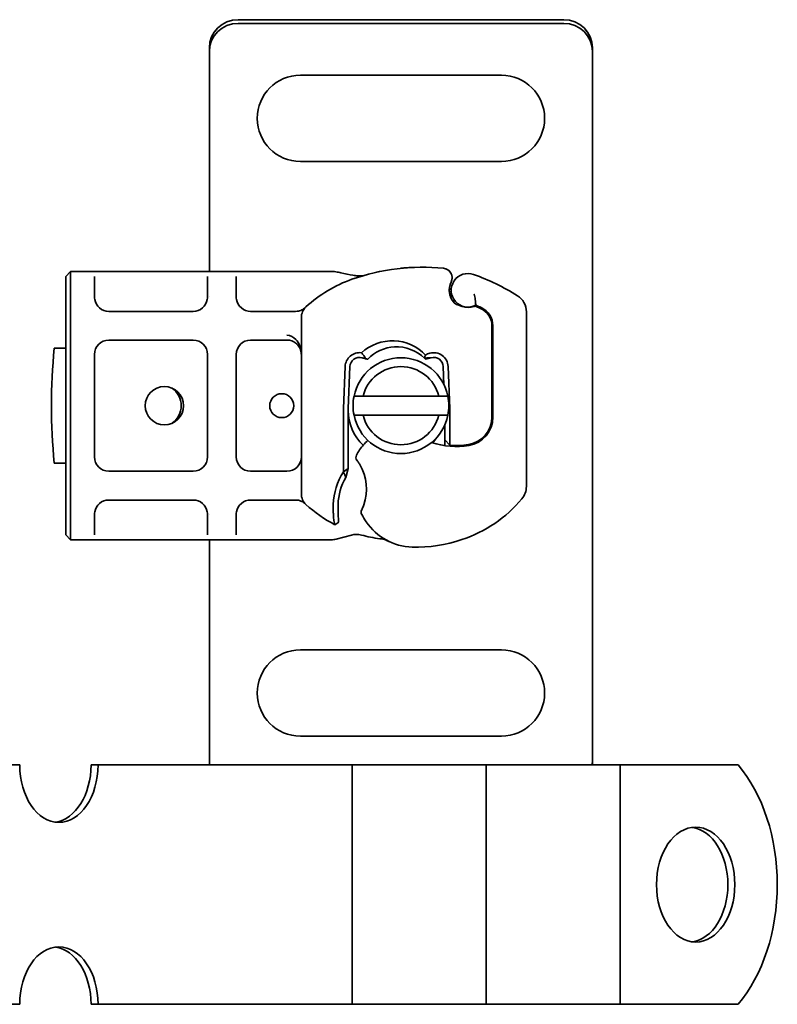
# Model space of a CAD drawing. Header units: millimetres. Extents: x -300186 to 535164, y -28581 to 763383.
# Tile 221 of 256: x 8476 to 8556, y 138659 to 138762. Entities that reach past the tile are written whole.
import ezdxf

# ---------------------------------------------------------------- set-up
doc = ezdxf.new("R2010")
doc.units = ezdxf.units.MM
doc.header["$LTSCALE"] = 10
doc.layers.add('Visible (ISO)', color=7, linetype='Continuous', lineweight=35)

msp = doc.modelspace()

# ---------------------------------------------------------------- linework, layer by layer
at = {"layer": 'Visible (ISO)'}
for p, q in [((8533.209, 138761.939, 159.59), (8499.209, 138761.939, 159.59)), ((8499.209, 138761.557, 159.59), (8533.209, 138761.557, 159.59)), ((8496.209, 138758.994, 159.59), (8496.209, 138758.613, 159.59)), ((8496.209, 138757.473, 159.59), (8496.209, 138758.613, 159.59)), ((8536.209, 138758.994, 159.59), (8536.209, 138758.613, 159.59)), ((8536.209, 138758.613, 159.59), (8536.209, 138757.473, 159.59)), ((8496.209, 138756.639, 159.59), (8496.209, 138757.473, 159.59)), ((8536.209, 138757.473, 159.59), (8536.209, 138756.639, 159.59)), ((8496.209, 138735.639, 159.59), (8496.209, 138756.639, 159.59)), ((8536.209, 138756.639, 159.59), (8536.209, 138686.639, 159.59)), ((8526.709, 138756.139, 159.59), (8505.709, 138756.139, 159.59)), ((8505.709, 138747.139, 159.59), (8526.709, 138747.139, 159.59)), ((8481.209, 138735.139, 159.59), (8481.709, 138735.639, 159.59)), ((8481.209, 138735.139, 159.59), (8481.209, 138732.639, 159.59)), ((8481.709, 138732.639, 159.59), (8481.709, 138735.639, 159.59)), ((8481.709, 138735.639, 159.59), (8483.709, 138735.639, 159.59)), ((8483.709, 138735.639, 159.59), (8485.709, 138735.639, 159.59)), ((8484.209, 138732.988, 159.59), (8484.209, 138735.139, 159.59)), ((8485.709, 138735.639, 159.59), (8494.509, 138735.639, 159.59)), ((8494.509, 138735.639, 159.59), (8496.509, 138735.639, 159.59)), ((8496.009, 138735.139, 159.59), (8496.009, 138732.988, 159.59)), ((8496.509, 138735.639, 159.59), (8498.509, 138735.639, 159.59)), ((8498.509, 138735.639, 159.59), (8500.509, 138735.639, 159.59)), ((8499.009, 138732.988, 159.59), (8499.009, 138735.139, 159.59)), ((8500.509, 138735.639, 159.59), (8508.143, 138735.639, 159.59)), ((8508.143, 138735.639, 159.59), (8509.109, 138735.639, 159.59)), ((8496.209, 138733.043, 159.59), (8496.209, 138733.044, 159.59)), ((8481.209, 138710.639, 159.59), (8481.209, 138732.639, 159.59)), ((8481.709, 138732.639, 159.59), (8481.709, 138710.639, 159.59)), ((8522.146, 138732.153, 159.59), (8522.601, 138731.998, 159.59)), ((8524.079, 138732.003, 159.59), (8524.532, 138731.798, 159.59)), ((8485.709, 138731.488, 159.59), (8494.509, 138731.488, 159.59)), ((8500.509, 138731.488, 159.59), (8504.312, 138731.488, 159.59)), ((8504.312, 138731.488, 159.59), (8505.204, 138731.488, 159.59)), ((8505.809, 138712.428, 159.59), (8505.809, 138730.85, 159.59)), ((8529.309, 138731.428, 159.59), (8529.309, 138713.203, 159.59)), ((8525.709, 138729.975, 159.59), (8525.709, 138720.439, 159.59)), ((8525.809, 138720.439, 159.59), (8525.809, 138729.975, 159.59)), ((8480.01, 138727.639, 159.59), (8481.209, 138727.639, 159.59)), ((8494.509, 138728.488, 159.59), (8485.709, 138728.488, 159.59)), ((8504.309, 138728.488, 159.59), (8500.509, 138728.488, 159.59)), ((8484.209, 138726.988, 159.59), (8484.209, 138716.29, 159.59)), ((8496.009, 138716.29, 159.59), (8496.009, 138726.988, 159.59)), ((8499.009, 138726.988, 159.59), (8499.009, 138716.29, 159.59)), ((8510.214, 138721.361, 159.59), (8510.389, 138725.735, 159.59)), ((8510.888, 138725.715, 159.59), (8510.713, 138721.341, 159.59)), ((8520.706, 138723.826, 159.59), (8520.63, 138725.715, 159.59)), ((8521.13, 138725.735, 159.59), (8521.305, 138721.361, 159.59)), ((8520.165, 138722.639, 159.59), (8512.254, 138722.639, 159.59)), ((8510.209, 138714.724, 159.59), (8510.209, 138721.139, 159.59)), ((8510.709, 138721.139, 159.59), (8510.709, 138715.072, 159.59)), ((8512.254, 138720.639, 159.59), (8520.165, 138720.639, 159.59)), ((8521.309, 138721.139, 159.59), (8521.309, 138718.574, 159.59)), ((8525.709, 138720.439, 159.59), (8525.709, 138719.671, 159.59)), ((8520.809, 138718.574, 159.59), (8520.809, 138719.679, 159.59)), ((8520.809, 138718.574, 159.59), (8520.809, 138718.539, 159.59)), ((8520.809, 138718.061, 159.59), (8520.809, 138718.539, 159.59)), ((8521.309, 138718.574, 159.59), (8521.309, 138718.506, 159.59)), ((8520.809, 138717.46, 159.59), (8520.809, 138718.061, 159.59)), ((8520.809, 138718.061, 159.59), (8521.306, 138717.502, 159.59)), ((8481.209, 138715.639, 159.59), (8480.01, 138715.639, 159.59)), ((8485.709, 138714.79, 159.59), (8494.509, 138714.79, 159.59)), ((8500.509, 138714.79, 159.59), (8504.309, 138714.79, 159.59)), ((8510.709, 138715.072, 159.59), (8510.209, 138714.724, 159.59)), ((8510.443, 138714.148, 159.59), (8510.709, 138715.072, 159.59)), ((8494.509, 138711.79, 159.59), (8485.709, 138711.79, 159.59)), ((8504.312, 138711.79, 159.59), (8500.509, 138711.79, 159.59)), ((8505.204, 138711.79, 159.59), (8504.312, 138711.79, 159.59)), ((8481.209, 138710.639, 159.59), (8481.209, 138708.139, 159.59)), ((8481.709, 138707.639, 159.59), (8481.709, 138710.639, 159.59)), ((8484.209, 138708.139, 159.59), (8484.209, 138710.29, 159.59)), ((8496.009, 138710.29, 159.59), (8496.009, 138708.139, 159.59)), ((8496.209, 138710.234, 159.59), (8496.209, 138710.234, 159.59)), ((8499.009, 138708.139, 159.59), (8499.009, 138710.29, 159.59)), ((8509.708, 138709.485, 159.59), (8509.315, 138709.21, 159.59)), ((8481.709, 138707.639, 159.59), (8481.209, 138708.139, 159.59)), ((8511.038, 138708.133, 159.59), (8509.448, 138707.707, 159.59)), ((8483.709, 138707.639, 159.59), (8481.709, 138707.639, 159.59)), ((8485.709, 138707.639, 159.59), (8483.709, 138707.639, 159.59)), ((8494.509, 138707.639, 159.59), (8485.709, 138707.639, 159.59)), ((8496.509, 138707.639, 159.59), (8494.509, 138707.639, 159.59)), ((8496.209, 138686.639, 159.59), (8496.209, 138707.639, 159.59)), ((8498.509, 138707.639, 159.59), (8496.509, 138707.639, 159.59)), ((8500.509, 138707.639, 159.59), (8498.509, 138707.639, 159.59)), ((8508.143, 138707.639, 159.59), (8500.509, 138707.639, 159.59)), ((8508.931, 138707.639, 159.59), (8508.143, 138707.639, 159.59)), ((8526.709, 138696.139, 159.59), (8505.709, 138696.139, 159.59)), ((8496.209, 138685.805, 159.59), (8496.209, 138686.639, 159.59)), ((8505.709, 138687.139, 159.59), (8526.709, 138687.139, 159.59)), ((8536.209, 138686.639, 159.59), (8536.209, 138685.805, 159.59)), ((8496.209, 138684.665, 159.59), (8496.209, 138685.805, 159.59)), ((8536.209, 138685.805, 159.59), (8536.209, 138684.665, 159.59)), ((8496.209, 138684.284, 159.59), (8496.209, 138684.665, 159.59)), ((8536.209, 138684.284, 159.59), (8536.209, 138684.665, 159.59)), ((8476.399, 138684.139, 159.59), (8472.209, 138684.139, 159.59)), ((8484.583, 138684.139, 159.59), (8483.852, 138684.139, 159.59)), ((8498.211, 138684.139, 159.59), (8484.583, 138684.139, 159.59)), ((8501.345, 138684.139, 159.59), (8498.211, 138684.139, 159.59)), ((8504.843, 138684.139, 159.59), (8501.345, 138684.139, 159.59)), ((8504.843, 138684.139, 159.59), (8511.116, 138684.139, 159.59)), ((8515.33, 138684.139, 159.59), (8511.116, 138684.139, 159.59)), ((8511.116, 138684.139, 159.59), (8511.116, 138659.139, 159.59)), ((8518.828, 138684.139, 159.59), (8515.33, 138684.139, 159.59)), ((8518.828, 138684.139, 159.59), (8525.101, 138684.139, 159.59)), ((8529.315, 138684.139, 159.59), (8525.101, 138684.139, 159.59)), ((8525.101, 138684.139, 159.59), (8525.101, 138659.139, 159.59)), ((8532.813, 138684.139, 159.59), (8529.315, 138684.139, 159.59)), ((8532.813, 138684.139, 159.59), (8539.086, 138684.139, 159.59)), ((8540.166, 138684.139, 159.59), (8539.086, 138684.139, 159.59)), ((8539.086, 138684.139, 159.59), (8539.086, 138659.139, 159.59)), ((8551.41, 138684.139, 159.59), (8540.166, 138684.139, 159.59)), ((8476.399, 138659.139, 159.59), (8472.209, 138659.139, 159.59)), ((8483.852, 138659.139, 159.59), (8484.583, 138659.139, 159.59)), ((8498.211, 138659.139, 159.59), (8484.583, 138659.139, 159.59)), ((8501.345, 138659.139, 159.59), (8498.211, 138659.139, 159.59)), ((8504.843, 138659.139, 159.59), (8501.345, 138659.139, 159.59)), ((8504.843, 138659.139, 159.59), (8511.116, 138659.139, 159.59)), ((8515.33, 138659.139, 159.59), (8511.116, 138659.139, 159.59)), ((8518.828, 138659.139, 159.59), (8515.33, 138659.139, 159.59)), ((8518.828, 138659.139, 159.59), (8525.101, 138659.139, 159.59)), ((8529.315, 138659.139, 159.59), (8525.101, 138659.139, 159.59)), ((8532.813, 138659.139, 159.59), (8529.315, 138659.139, 159.59)), ((8532.813, 138659.139, 159.59), (8539.086, 138659.139, 159.59)), ((8540.166, 138659.139, 159.59), (8539.086, 138659.139, 159.59)), ((8551.41, 138659.139, 159.59), (8540.166, 138659.139, 159.59))]:
    msp.add_line(p, q, dxfattribs=at)
for centre, radius in [((8491.509, 138721.639, 159.59), 2), ((8503.759, 138721.639, 159.59), 1.25)]:
    msp.add_circle(centre, radius, dxfattribs=at)
for centre, radius, start, end in [((8505.709, 138751.639, 159.59), 4.5, 90, 270), ((8526.709, 138751.639, 159.59), 4.5, 270, 90), ((8518.426, 138714.097, 159.59), 22, 84.17009, 109.471), ((8520.559, 138734.988, 159.59), 1, 333.94826, 84.17009), ((8515.759, 138721.639, 159.59), 14, 109.471, 132.53185), ((8523.209, 138733.692, 159.59), 1.75, 70.25294, 297.43359), ((8515.759, 138712.939, 159.59), 23.8, 58.00694, 70.25294), ((8523.209, 138733.692, 159.59), 1.95, 153.94826, 218.60121), ((8527.309, 138731.428, 159.59), 2, 0, 58.00694), ((8485.709, 138732.988, 159.59), 1.5, 190.04173, 270), ((8494.509, 138732.988, 159.59), 1.5, 270, 349.95827), ((8500.509, 138732.988, 159.59), 1.5, 190.04173, 270), ((8507.309, 138730.85, 159.59), 1.5, 132.53185, 180), ((8522.467, 138733.1, 159.59), 1, 218.60121, 251.26979), ((8523.208, 138733.789, 159.59), 1.891, 251.26979, 289.93138), ((8523.955, 138731.729, 159.59), 0.3, 65.70894, 109.93138), ((8515.759, 138712.939, 159.59), 20.9, 64.98394, 66.73176), ((8523.709, 138729.975, 159.59), 2, 0, 65.70894), ((8523.709, 138729.975, 159.59), 2.1, 0, 64.98394), ((8539.709, 138721.639, 159.59), 60, 174.26083, 185.73917), ((8485.709, 138726.988, 159.59), 1.5, 90, 180), ((8494.509, 138726.988, 159.59), 1.5, 0, 90), ((8500.509, 138726.988, 159.59), 1.5, 90, 180), ((8504.309, 138726.988, 159.59), 1.5, 51.42327, 90), ((8504.309, 138726.988, 159.59), 1.5, 47.65838, 51.42327), ((8511.887, 138725.675, 159.59), 1.5, 82.60066, 177.70756), ((8511.887, 138725.675, 159.59), 1, 74.23624, 177.70756), ((8516.209, 138721.639, 159.59), 5, 11.53696, 168.46304), ((8519.631, 138725.675, 159.59), 1.5, 2.29244, 105.29939), ((8519.631, 138725.675, 159.59), 1, 2.29244, 105.32934), ((8516.209, 138721.639, 159.59), 4.08, 14.18798, 165.81202), ((8491.01, 138721.639, 159.59), 2.25, 305.72382, 54.27618), ((8516.209, 138721.639, 159.59), 5, 168.46304, 191.53696), ((8516.209, 138721.639, 159.59), 5, 348.46304, 11.53696), ((8515.759, 138721.139, 159.59), 5.55, 177.70756, 180), ((8515.759, 138721.139, 159.59), 5.05, 177.70756, 180), ((8515.759, 138721.139, 159.59), 5.05, 180, 225.97671), ((8516.209, 138721.639, 159.59), 5, 191.53696, 348.46304), ((8516.209, 138721.639, 159.59), 4.08, 194.18798, 345.81202), ((8515.759, 138721.139, 159.59), 5.55, 0, 2.29244), ((8522.809, 138720.439, 159.59), 2.9, 279.40557, 0), ((8522.809, 138720.439, 159.59), 3, 279.40557, 0), ((8516.049, 138714.258, 159.59), 5, 138.83057, 153.73105), ((8515.673, 138714.587, 159.59), 4.5, 130.31612, 138.83057), ((8521.992, 138725.372, 159.59), 8, 251.18383, 279.40557), ((8515.759, 138721.139, 159.59), 5.05, 318.07083, 326.09325), ((8521.992, 138725.372, 159.59), 7.9, 265.01547, 279.40557), ((8512.014, 138716.249, 159.59), 0.5, 153.73105, 216.61518), ((8485.709, 138716.29, 159.59), 1.5, 180, 270), ((8494.509, 138716.29, 159.59), 1.5, 270, 0), ((8500.509, 138716.29, 159.59), 1.5, 180, 270), ((8504.309, 138716.29, 159.59), 1.5, 270, 0), ((8507.559, 138712.939, 159.59), 5.05, 341.00736, 30.50992), ((8515.696, 138711.146, 159.59), 6.55, 146.89229, 178.39139), ((8515.696, 138711.146, 159.59), 6.05, 150.24679, 178.39139), ((8507.309, 138712.428, 159.59), 1.5, 180, 227.46815), ((8527.309, 138713.203, 159.59), 2, 319.9502, 0), ((8485.709, 138710.29, 159.59), 1.5, 90, 169.95827), ((8494.509, 138710.29, 159.59), 1.5, 10.04173, 90), ((8500.509, 138710.29, 159.59), 1.5, 90, 169.95827), ((8515.759, 138721.639, 159.59), 14, 227.46815, 242.59539), ((8524.692, 138710.893, 159.59), 15.55, 178.39139, 181.65132), ((8524.692, 138710.893, 159.59), 15.05, 178.39139, 181.65132), ((8518.123, 138720.924, 159.59), 14, 288.57113, 319.9502), ((8524.692, 138710.893, 159.59), 15.05, 181.65133, 182.79855), ((8512.555, 138710.523, 159.59), 0.5, 154.18943, 208.32016), ((8520.038, 138714.555, 159.59), 9, 208.32016, 214.04085), ((8517.552, 138712.876, 159.59), 6, 214.04085, 268.39139), ((8515.759, 138721.639, 159.59), 14, 254.76688, 262.82722), ((8517.805, 138721.872, 159.59), 15, 268.39139, 288.57113), ((8505.709, 138691.639, 159.59), 4.5, 90, 270), ((8526.709, 138691.639, 159.59), 4.5, 270, 90)]:
    msp.add_arc(centre, radius, start, end, dxfattribs=at)
at = {"layer": 'Visible (ISO)', "extrusion": (0, 0, -1)}
for centre, major_axis, ratio, start_param, end_param in [((8499.209, 138758.994, 159.59), (-3, 0), 0.9816272, 0, 1.5707963), ((8499.209, 138758.613, 159.59), (-3, 0), 0.9816272, 0, 1.5707963), ((8533.209, 138758.994, 159.59), (3, 0), 0.9816272, 4.712389, 6.2831853), ((8533.209, 138758.613, 159.59), (3, 0), 0.9816272, 4.712389, 6.2831853), ((8511.12, 138734.762, 159.59), (0.078, 0.494), 0.5235045, 0.0005288, 0.0081436), ((8511.12, 138734.762, 159.59), (0.078, 0.494), 0.5235045, 0.0005288, 0.0081436), ((8512.184, 138734.691, 159.59), (-0.052, 0.497), 0.800335, 6.0474348, 6.3234718), ((8512.184, 138734.691, 159.59), (-0.052, 0.497), 0.800335, 6.2810108, 6.342326), ((8504.309, 138726.988, 159.59), (0, 2), 0.75, 0, 0.673291), ((8504.309, 138726.988, 159.59), (0, 2), 0.75, 0.673291, 1.5707963), ((8516.05, 138723.935, 159.59), (-2.806, 2.762), 0.9486785, 1.5705923, 1.5808062), ((8519.445, 138725.986, 159.59), (1.127, 0.675), 0.8654957, 4.6404634, 5.0249285), ((8499.209, 138684.665, 159.59), (-3, 0), 0.9816272, 6.1034425, 6.2831853), ((8533.209, 138684.665, 159.59), (3, 0), 0.9816272, 0, 0.1797428), ((8480.491, 138684.139, 159.59), (0, -6), 0.6819984, 4.712389, 7.8539816), ((8479.76, 138684.139, 159.59), (0, -6), 0.6819984, 4.712389, 6.1937019), ((8499.209, 138684.284, 159.59), (-3, 0), 0.9816272, 6.2339758, 6.2831853), ((8533.209, 138684.284, 159.59), (3, 0), 0.9816272, 0, 0.0492095), ((8544.599, 138671.639, 159.59), (0, -16), 0.6819984, 3.8157232, 5.6090548), ((8546.255, 138671.639, 159.59), (0, 6), 0.6819984, 0.0894834, 3.0521092), ((8480.491, 138659.139, 159.59), (0, 6), 0.6819984, 4.712389, 7.8539816), ((8479.76, 138659.139, 159.59), (0, 6), 0.6819984, 0.0894834, 1.5707963)]:
    msp.add_ellipse(centre, major_axis=major_axis, ratio=ratio, start_param=start_param, end_param=end_param, dxfattribs=at)
msp.add_ellipse((8546.986, 138671.639, 159.59), major_axis=(0, -6), ratio=0.6819984, dxfattribs=at)
at = {"layer": 'Visible (ISO)'}
for points, knots in [([(8516.147, 138735.978, 159.59), (8516.278, 138735.992, 159.59), (8516.524, 138736.015, 159.59), (8516.773, 138736.035, 159.59), (8516.89, 138736.043, 159.59)], [-0.873699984, -0.873699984, -0.873699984, -0.873699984, -0.831989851, -0.795991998, -0.795991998, -0.795991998, -0.795991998]), ([(8520.66, 138735.983, 159.59), (8520.662, 138735.983, 159.59), (8520.663, 138735.982, 159.59), (8520.923, 138735.955, 159.59), (8521.179, 138735.826, 159.59), (8521.356, 138735.591, 159.59)], [-0.000249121, -0.000249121, -0.000249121, -0.000249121, 0, 0, 0.051262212, 0.051262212, 0.051262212, 0.051262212]), ([(8511.197, 138735.256, 159.59), (8510.803, 138735.318, 159.59), (8510.368, 138735.409, 159.59), (8509.85, 138735.53, 159.59), (8509.777, 138735.548, 159.59), (8509.703, 138735.565, 159.59)], [0, 0, 0, 0, 0.14264146, 0.14264146, 0.16601152, 0.16601152, 0.16601152, 0.16601152]), ([(8512.131, 138735.188, 159.59), (8512.06, 138735.181, 159.59), (8511.966, 138735.178, 159.59), (8511.735, 138735.187, 159.59), (8511.59, 138735.201, 159.59), (8511.36, 138735.231, 159.59), (8511.281, 138735.242, 159.59), (8511.199, 138735.255, 159.59)], [0, 0, 0, 0, 0.04716283, 0.04716283, 0.10524063, 0.10524063, 0.13454168, 0.13454168, 0.13454168, 0.13454168]), ([(8512.189, 138735.194, 159.59), (8512.184, 138735.193, 159.59), (8512.18, 138735.193, 159.59), (8512.169, 138735.191, 159.59), (8512.162, 138735.191, 159.59), (8512.153, 138735.19, 159.59), (8512.15, 138735.19, 159.59), (8512.148, 138735.189, 159.59)], [0.023345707, 0.023345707, 0.023345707, 0.023345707, 0.025561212, 0.025561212, 0.029992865, 0.029992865, 0.034654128, 0.034654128, 0.034654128, 0.034654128]), ([(8513.654, 138735.573, 159.59), (8513.748, 138735.594, 159.59), (8513.852, 138735.616, 159.59), (8513.957, 138735.638, 159.59), (8513.964, 138735.639, 159.59)], [-1.16357451, -1.16357451, -1.16357451, -1.16357451, -1.126207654, -1.123496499, -1.123496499, -1.123496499, -1.123496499]), ([(8521.457, 138734.549, 159.59), (8521.408, 138734.448, 159.59), (8521.369, 138734.347, 159.59), (8521.277, 138734.035, 159.59), (8521.257, 138733.829, 159.59), (8521.266, 138733.48, 159.59), (8521.288, 138733.332, 159.59), (8521.352, 138733.089, 159.59), (8521.387, 138732.991, 159.59), (8521.503, 138732.736, 159.59), (8521.596, 138732.594, 159.59), (8521.688, 138732.478, 159.59)], [-1.75335063, -1.75335063, -1.75335063, -1.75335063, -1.69086956, -1.69086956, -1.5574964, -1.5574964, -1.44651522, -1.44651522, -1.36142111, -1.36142111, -1.20865089, -1.20865089, -1.20865089, -1.20865089]), ([(8523.843, 138733.292, 159.59), (8523.844, 138733.291, 159.59), (8523.844, 138733.289, 159.59), (8523.875, 138733.195, 159.59), (8523.899, 138733.102, 159.59), (8523.939, 138732.913, 159.59), (8523.954, 138732.819, 159.59), (8523.983, 138732.61, 159.59), (8523.994, 138732.499, 159.59), (8524.007, 138732.321, 159.59), (8524.011, 138732.253, 159.59), (8524.015, 138732.162, 159.59), (8524.015, 138732.139, 159.59), (8524.015, 138732.139, 159.59)], [-0.0004584, -0.0004584, -0.0004584, -0.0004584, 0, 0, 0.02913138, 0.02913138, 0.0589228, 0.0589228, 0.09920174, 0.09920174, 0.13620105, 0.13620105, 0.17180901, 0.17180901, 0.17180901, 0.17180901]), ([(8505.204, 138731.488, 159.59), (8505.419, 138731.488, 159.59), (8505.696, 138731.556, 159.59), (8506.025, 138731.719, 159.59), (8506.169, 138731.833, 159.59), (8506.255, 138731.918, 159.59), (8506.256, 138731.918, 159.59), (8506.257, 138731.919, 159.59)], [0, 0, 0, 0, 0.09581118, 0.14371677, 0.23952795, 0.23952795, 0.24019492, 0.24019492, 0.24019492, 0.24019492]), ([(8505.32, 138728.097, 159.59), (8505.443, 138727.983, 159.59), (8505.536, 138727.859, 159.59), (8505.711, 138727.549, 159.59), (8505.775, 138727.356, 159.59), (8505.806, 138727.101, 159.59), (8505.809, 138727.045, 159.59), (8505.809, 138726.988, 159.59)], [0, 0, 0, 0, 0.07046505, 0.07046505, 0.16599187, 0.16599187, 0.19302108, 0.19302108, 0.19302108, 0.19302108]), ([(8518.781, 138726.91, 159.59), (8517.949, 138727.825, 159.59), (8516.733, 138728.38, 159.59), (8515.5, 138728.42, 159.59), (8514.261, 138728.461, 159.59), (8513.019, 138727.986, 159.59), (8512.081, 138727.162, 159.59)], [0.15146889, 0.15146889, 0.15146889, 0.15146889, 0.52302034, 0.52302034, 0.52302034, 0.89631596, 0.89631596, 0.89631596, 0.89631596]), ([(8518.67, 138726.597, 159.59), (8517.85, 138727.404, 159.59), (8516.676, 138727.845, 159.59), (8515.535, 138727.783, 159.59), (8514.491, 138727.726, 159.59), (8513.463, 138727.253, 159.59), (8512.741, 138726.487, 159.59)], [-1.690857, -1.690857, -1.690857, -1.690857, -0.8595433, -0.8595433, -0.8595433, -0.0993036, -0.0993036, -0.0993036, -0.0993036]), ([(8512.081, 138727.162, 159.59), (8512.173, 138727.078, 159.59), (8512.256, 138726.982, 159.59), (8512.399, 138726.776, 159.59), (8512.46, 138726.663, 159.59), (8512.507, 138726.544, 159.59)], [-0.08710808, -0.08710808, -0.08710808, -0.08710808, -0.043731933, -0.043731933, -0.000056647, -0.000056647, -0.000056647, -0.000056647]), ([(8518.67, 138726.597, 159.59), (8518.684, 138726.651, 159.59), (8518.701, 138726.705, 159.59), (8518.738, 138726.809, 159.59), (8518.759, 138726.86, 159.59), (8518.781, 138726.91, 159.59)], [0.000051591, 0.000051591, 0.000051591, 0.000051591, 0.018712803, 0.018712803, 0.037300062, 0.037300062, 0.037300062, 0.037300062]), ([(8519.366, 138726.639, 159.59), (8519.256, 138726.651, 159.59), (8519.146, 138726.65, 159.59), (8518.922, 138726.626, 159.59), (8518.808, 138726.602, 159.59), (8518.698, 138726.569, 159.59)], [0, 0, 0, 0, 0.035252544, 0.035252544, 0.073381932, 0.073381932, 0.073381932, 0.073381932]), ([(8518.777, 138726.487, 159.59), (8518.875, 138726.51, 159.59), (8518.972, 138726.534, 159.59), (8519.166, 138726.584, 159.59), (8519.263, 138726.61, 159.59), (8519.359, 138726.637, 159.59)], [0.000086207, 0.000086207, 0.000086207, 0.000086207, 0.034187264, 0.034187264, 0.068336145, 0.068336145, 0.068336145, 0.068336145]), ([(8512.507, 138726.544, 159.59), (8512.546, 138726.534, 159.59), (8512.585, 138726.525, 159.59), (8512.663, 138726.506, 159.59), (8512.702, 138726.496, 159.59), (8512.741, 138726.487, 159.59)], [0.000052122, 0.000052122, 0.000052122, 0.000052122, 0.013409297, 0.013409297, 0.026714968, 0.026714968, 0.026714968, 0.026714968]), ([(8521.309, 138718.506, 159.59), (8521.309, 138718.396, 159.59), (8521.309, 138718.275, 159.59), (8521.308, 138718.115, 159.59), (8521.308, 138717.987, 159.59), (8521.308, 138717.873, 159.59), (8521.307, 138717.73, 159.59), (8521.306, 138717.638, 159.59), (8521.306, 138717.56, 159.59), (8521.306, 138717.515, 159.59), (8521.306, 138717.502, 159.59), (8521.306, 138717.502, 159.59)], [-0.73937491, -0.73937491, -0.73937491, -0.73937491, -0.70828524, -0.70828524, -0.68958817, -0.6708911, -0.6708911, -0.63379815, -0.63379815, -0.6153592, -0.59692025, -0.59692025, -0.59692025, -0.59692025]), ([(8511.91, 138715.503, 159.59), (8511.853, 138715.599, 159.59), (8511.792, 138715.695, 159.59), (8511.738, 138715.774, 159.59), (8511.703, 138715.826, 159.59), (8511.671, 138715.872, 159.59), (8511.648, 138715.903, 159.59), (8511.625, 138715.934, 159.59), (8511.613, 138715.951, 159.59), (8511.613, 138715.951, 159.59)], [0, 0, 0, 0, 0.036947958, 0.036947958, 0.036947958, 0.061579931, 0.061579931, 0.061579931, 0.086211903, 0.086211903, 0.086211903, 0.086211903]), ([(8506.257, 138711.359, 159.59), (8506.256, 138711.36, 159.59), (8506.255, 138711.36, 159.59), (8506.169, 138711.445, 159.59), (8506.025, 138711.559, 159.59), (8505.696, 138711.722, 159.59), (8505.419, 138711.79, 159.59), (8505.204, 138711.79, 159.59)], [-0.00066697, -0.00066697, -0.00066697, -0.00066697, 0, 0, 0.09581118, 0.14371677, 0.23952795, 0.23952795, 0.23952795, 0.23952795]), ([(8512.105, 138710.74, 159.59), (8512.105, 138710.74, 159.59), (8512.112, 138710.754, 159.59), (8512.123, 138710.778, 159.59), (8512.135, 138710.803, 159.59), (8512.152, 138710.839, 159.59), (8512.17, 138710.88, 159.59), (8512.22, 138710.991, 159.59), (8512.282, 138711.145, 159.59), (8512.334, 138711.295, 159.59)], [0, 0, 0, 0, 0.019723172, 0.019723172, 0.019723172, 0.039446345, 0.039446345, 0.039446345, 0.092041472, 0.092041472, 0.092041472, 0.092041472]), ([(8509.162, 138710.134, 159.59), (8509.159, 138710.185, 159.59), (8509.156, 138710.237, 159.59), (8509.152, 138710.341, 159.59), (8509.15, 138710.393, 159.59), (8509.149, 138710.445, 159.59)], [0, 0, 0, 0, 0.015805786, 0.015805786, 0.031412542, 0.031412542, 0.031412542, 0.031412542]), ([(8509.315, 138709.21, 159.59), (8509.315, 138709.21, 159.59), (8509.311, 138709.224, 159.59), (8509.294, 138709.282, 159.59), (8509.282, 138709.326, 159.59), (8509.25, 138709.458, 159.59), (8509.231, 138709.552, 159.59), (8509.192, 138709.798, 159.59), (8509.173, 138709.958, 159.59), (8509.162, 138710.134, 159.59)], [-0.85555327, -0.85555327, -0.85555327, -0.85555327, -0.81811622, -0.81811622, -0.78070634, -0.78070634, -0.7363735, -0.7363735, -0.68381038, -0.68381038, -0.68381038, -0.68381038]), ([(8509.66, 138710.158, 159.59), (8509.664, 138710.072, 159.59), (8509.669, 138709.985, 159.59), (8509.682, 138709.787, 159.59), (8509.689, 138709.712, 159.59), (8509.697, 138709.604, 159.59), (8509.701, 138709.561, 159.59), (8509.705, 138709.519, 159.59), (8509.706, 138709.506, 159.59), (8509.708, 138709.489, 159.59), (8509.708, 138709.485, 159.59), (8509.708, 138709.485, 159.59)], [-0.052369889, -0.052369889, -0.052369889, -0.052369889, -0.045400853, -0.045400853, -0.035553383, -0.035553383, -0.019250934, -0.019250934, -0.009298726, -0.009298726, 0, 0, 0, 0]), ([(8512.081, 138708.131, 159.59), (8512.079, 138708.131, 159.59), (8512.078, 138708.132, 159.59), (8511.75, 138708.22, 159.59), (8511.398, 138708.23, 159.59), (8511.038, 138708.133, 159.59)], [-0.00066404, -0.00066404, -0.00066404, -0.00066404, 0, 0, 0.17719751, 0.17719751, 0.17719751, 0.17719751]), ([(8514.942, 138707.473, 159.59), (8514.897, 138707.495, 159.59), (8514.855, 138707.514, 159.59), (8514.814, 138707.531, 159.59), (8514.774, 138707.548, 159.59), (8514.736, 138707.564, 159.59), (8514.698, 138707.578, 159.59), (8514.659, 138707.593, 159.59), (8514.622, 138707.606, 159.59), (8514.582, 138707.619, 159.59), (8514.504, 138707.645, 159.59), (8514.42, 138707.67, 159.59), (8514.325, 138707.692, 159.59), (8514.23, 138707.714, 159.59), (8514.125, 138707.734, 159.59), (8514.011, 138707.749, 159.59)], [0, 0, 0, 0, 0.1428571, 0.1428571, 0.1428571, 0.2857143, 0.2857143, 0.2857143, 0.4285714, 0.4285714, 0.4285714, 0.7142857, 0.7142857, 0.7142857, 1, 1, 1, 1])]:
    msp.add_open_spline(points, degree=3, knots=knots, dxfattribs=at)
for points in [[(8509.417, 138735.619, 159.59), (8509.315, 138735.632, 159.59), (8509.212, 138735.639, 159.59), (8509.109, 138735.639, 159.59)], [(8509.703, 138735.565, 159.59), (8509.609, 138735.588, 159.59), (8509.513, 138735.606, 159.59), (8509.417, 138735.619, 159.59)], [(8521.356, 138735.591, 159.59), (8521.486, 138735.419, 159.59), (8521.605, 138735.041, 159.59), (8521.532, 138734.701, 159.59), (8521.457, 138734.549, 159.59)], [(8484.209, 138732.988, 159.59), (8484.209, 138732.901, 159.59), (8484.217, 138732.813, 159.59), (8484.232, 138732.726, 159.59)], [(8495.986, 138732.726, 159.59), (8496.001, 138732.813, 159.59), (8496.009, 138732.901, 159.59), (8496.009, 138732.988, 159.59)], [(8499.009, 138732.988, 159.59), (8499.009, 138732.901, 159.59), (8499.017, 138732.813, 159.59), (8499.032, 138732.726, 159.59)], [(8505.32, 138728.097, 159.59), (8505.324, 138728.092, 159.59), (8505.328, 138728.088, 159.59), (8505.333, 138728.084, 159.59)], [(8512.159, 138726.637, 159.59), (8512.29, 138726.6, 159.59), (8512.403, 138726.571, 159.59), (8512.507, 138726.544, 159.59)], [(8519.359, 138726.637, 159.59), (8519.362, 138726.638, 159.59), (8519.364, 138726.639, 159.59), (8519.366, 138726.639, 159.59)], [(8518.777, 138726.487, 159.59), (8518.751, 138726.515, 159.59), (8518.725, 138726.542, 159.59), (8518.698, 138726.569, 159.59)], [(8484.232, 138710.552, 159.59), (8484.217, 138710.465, 159.59), (8484.209, 138710.377, 159.59), (8484.209, 138710.29, 159.59)], [(8496.009, 138710.29, 159.59), (8496.009, 138710.377, 159.59), (8496.001, 138710.465, 159.59), (8495.986, 138710.552, 159.59)], [(8499.032, 138710.552, 159.59), (8499.017, 138710.465, 159.59), (8499.009, 138710.377, 159.59), (8499.009, 138710.29, 159.59)], [(8509.448, 138707.707, 159.59), (8509.281, 138707.662, 159.59), (8509.106, 138707.639, 159.59), (8508.931, 138707.639, 159.59)]]:
    msp.add_open_spline(points, degree=3, dxfattribs=at)
for points, weights in [([(8512.254, 138722.639, 159.59), (8511.83, 138722.639, 159.59), (8511.31, 138722.639, 159.59)], [1, 1.0054431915, 1]), ([(8521.108, 138722.639, 159.59), (8520.589, 138722.639, 159.59), (8520.165, 138722.639, 159.59)], [1, 1.0054431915, 1]), ([(8511.31, 138720.639, 159.59), (8511.83, 138720.639, 159.59), (8512.254, 138720.639, 159.59)], [1, 1.0054431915, 1]), ([(8520.165, 138720.639, 159.59), (8520.589, 138720.639, 159.59), (8521.108, 138720.639, 159.59)], [1, 1.0054431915, 1]), ([(8510.443, 138714.148, 159.59), (8510.349, 138714.414, 159.59), (8510.209, 138714.724, 159.59)], [1.07412469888, 1.04115517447, 1])]:
    msp.add_rational_spline(points, weights, degree=2, dxfattribs=at)

doc.saveas('drawing.dxf')
